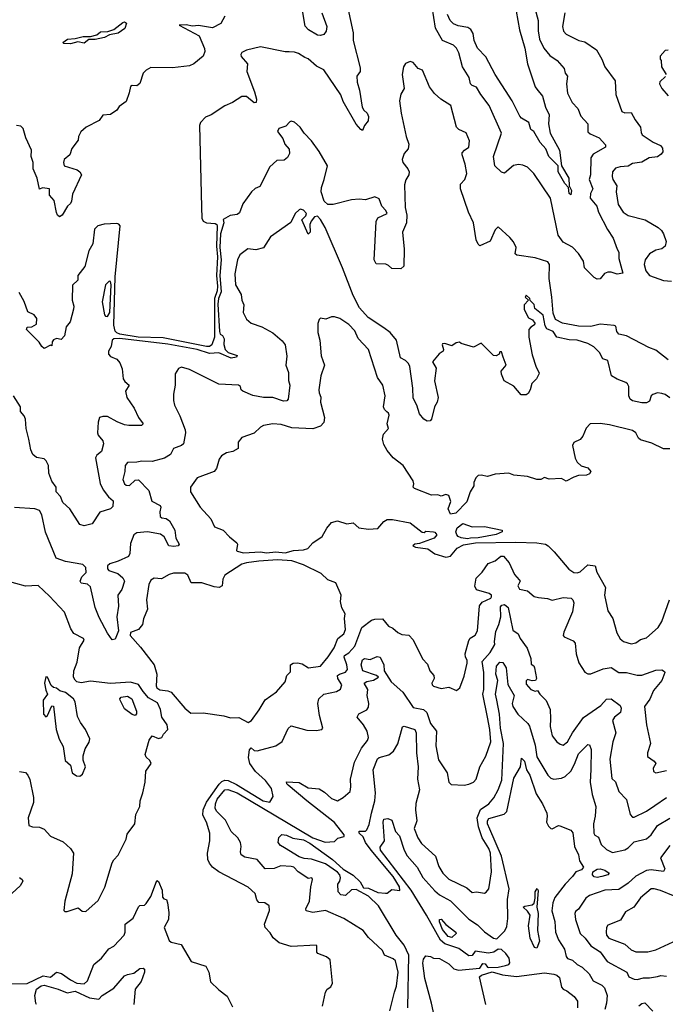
# Model space of a CAD drawing. Extents: x 1246230 to 1426786, y 660032 to 763141.
# Tile 225 of 256: x 1297787 to 1301967, y 726517 to 732890. Entities that reach past the tile are written whole.
import ezdxf

# ---------------------------------------------------------------- set-up
doc = ezdxf.new("R2010")
doc.units = 0

msp = doc.modelspace()

# ---------------------------------------------------------------- linework, layer by layer
at = {"layer": '0CON10XD'}
for points in [[(1301122.1, 732965), (1301143.5, 732885), (1301142.4, 732817.6), (1301152.3, 732765), (1301180.9, 732705), (1301218.2, 732658.2), (1301266.8, 732626.8), (1301312.2, 732575), (1301318.8, 732545), (1301333.8, 732525), (1301326.9, 732475), (1301333.6, 732413.6), (1301364, 732354), (1301400, 732315), (1301420, 732265), (1301464.4, 732215), (1301465, 732164.2), (1301480.3, 732150.3), (1301538.1, 732125), (1301579.7, 732079.7), (1301579.2, 732065), (1301499.7, 732020.3), (1301483.3, 731995), (1301482.5, 731885), (1301474.6, 731855), (1301496.8, 731795), (1301481.4, 731765), (1301480.9, 731735), (1301522.9, 731682.9), (1301535, 731644.2), (1301591.9, 731531.9), (1301629.4, 731475), (1301655.7, 731405), (1301665.6, 731385), (1301665.6, 731345), (1301690.8, 731249.2), (1301655, 731243.2), (1301616.4, 731256.4), (1301593.5, 731256.5), (1301572.8, 731247.2), (1301545, 731213.8), (1301525, 731211.2), (1301505, 731221.5), (1301444.2, 731285), (1301436.5, 731326.5), (1301405, 731377.1), (1301365, 731418.4), (1301305, 731449.8), (1301273.7, 731495), (1301223.6, 731735), (1301116.2, 731895), (1301075, 731936.4), (1301045, 731948.2), (1301015, 731952.7), (1300982.9, 731947.1), (1300925, 731896.7), (1300905, 731903), (1300862.7, 731945), (1300853.2, 732005), (1300879.3, 732079.3), (1300906.7, 732156.7), (1300825.9, 732335), (1300772.7, 732405), (1300745, 732452.9), (1300715, 732463.6), (1300704.7, 732474.7), (1300697.3, 732515), (1300653.4, 732585), (1300629.3, 732675), (1300615, 732705.6), (1300595, 732724.4), (1300525, 732756.2), (1300479.6, 732835), (1300446.5, 733045)], [(1299910, 732965), (1299946, 732806), (1299946.3, 732755), (1299991.7, 732578.3), (1299990, 732555), (1299969.5, 732525), (1299971.1, 732485), (1299987.1, 732435), (1300003.7, 732323.7), (1300014.3, 732305), (1300036.5, 732285), (1300043.9, 732263.9), (1300043.3, 732235), (1300018.8, 732205), (1300006.2, 732173.8), (1299995, 732178.8), (1299965, 732214.4), (1299881.6, 732361.6), (1299865, 732403.3), (1299755, 732564.5), (1299709.2, 732589.2), (1299655, 732637.8), (1299632, 732645), (1299591.3, 732671.3), (1299565, 732680.7), (1299531.3, 732681.3), (1299505, 732681.5), (1299345, 732714.1), (1299255, 732691.8), (1299225, 732677.6), (1299217.8, 732665), (1299221.2, 732651.2), (1299260.6, 732605), (1299257.5, 732555), (1299306.7, 732423.3), (1299318.8, 732375), (1299318, 732355), (1299305, 732351.4), (1299255, 732393.5), (1299225, 732392.1), (1299165, 732354.1), (1299115, 732333.2), (1299025.5, 732274.5), (1298990.4, 732259.6), (1298956.4, 732225), (1298951.1, 732205), (1298964, 731676), (1298966.3, 731605), (1298974.9, 731585), (1298995, 731576.1), (1299052, 731572), (1299063, 731565), (1299065.9, 731555), (1299061.5, 731425), (1299066.6, 731355), (1299060.4, 731235), (1299067.9, 731165), (1299065, 731134.6), (1299048.4, 731085), (1299048.8, 730835), (1299030.4, 730785), (1299015, 730774.3), (1298995, 730774.1), (1298715, 730830), (1298554.5, 730835.5), (1298435.1, 730854.9), (1298415, 730862.4), (1298404, 730874), (1298397.1, 730912.9), (1298404.5, 731225), (1298437, 731555), (1298427.4, 731567.4), (1298415, 731570.1), (1298334, 731566), (1298293.4, 731556.6), (1298270.5, 731535), (1298259.9, 731440.1), (1298233.5, 731395), (1298208.1, 731291.9), (1298162.5, 731235), (1298162.5, 731205), (1298127.4, 731172.6), (1298127.1, 731075), (1298136.9, 731035), (1298134.4, 731015.6), (1298114.2, 730935), (1298088, 730902), (1298075.9, 730844.1), (1298055, 730820), (1298025, 730826.2), (1298005, 730818.8), (1297996.7, 730805), (1297995, 730780), (1297985, 730782.5), (1297945, 730762.5), (1297930, 730775), (1297913, 730803), (1297830, 730885), (1297835, 730900), (1297865, 730902.5), (1297895, 730920), (1297897.5, 730955), (1297879.3, 730979.3), (1297839.3, 730999.3), (1297816.5, 731066.5), (1297782.5, 731125)], [(1299743.5, 732935), (1299774.6, 732845), (1299771.2, 732815), (1299755, 732794.3), (1299735, 732786.9), (1299715, 732790), (1299656.2, 732825), (1299635, 732847.5), (1299612.9, 732975)], [(1299115, 732913.5), (1299089, 732865), (1299035, 732838.4), (1298945, 732852.4), (1298905, 732847.6), (1298865, 732857.5), (1298820, 732855), (1298948.8, 732785), (1298982.7, 732702.7), (1298985.8, 732685), (1298975.4, 732654.6), (1298913.3, 732605), (1298885, 732592), (1298775, 732578), (1298635, 732580), (1298605, 732563.1), (1298585, 732543.1), (1298565, 732476.7), (1298545, 732462.5), (1298515, 732463.8), (1298505, 732456.7), (1298496.2, 732416.2), (1298475, 732360), (1298430.7, 732329.3), (1298416.4, 732303.6), (1298375, 732277.5), (1298325, 732272.5), (1298301.7, 732238.3), (1298217.5, 732195), (1298182.5, 732165), (1298167.5, 732135), (1298165, 732110), (1298123.9, 732056.1), (1298111.2, 732015), (1298075, 731986), (1298070.4, 731965), (1298075, 731944.3), (1298157.9, 731917.9), (1298176.7, 731905), (1298186.7, 731885), (1298128.3, 731761.7), (1298122.5, 731715), (1298115, 731700), (1298097, 731683), (1298062.5, 731625), (1298045, 731613.8), (1298031.2, 731625), (1298025, 731642.5), (1298009.5, 731719.5), (1297980, 731755), (1297980, 731795), (1297935, 731802.5), (1297914.2, 731794.2), (1297898.8, 731865), (1297874, 731925), (1297874.3, 731965), (1297860.8, 732005), (1297862, 732045), (1297825.9, 732125.9), (1297810, 732185), (1297795, 732202), (1297765, 732206.2)], [(1301001.5, 732945), (1301022.1, 732825), (1301056.2, 732705), (1301075.3, 732605), (1301124.5, 732455), (1301135, 732440.6), (1301171.1, 732395), (1301191.5, 732325), (1301213.8, 732275), (1301209.4, 732215), (1301221.7, 732155), (1301281.9, 732045), (1301295.4, 731945), (1301341.3, 731865), (1301343.9, 731813.9), (1301358.3, 731785), (1301355, 731757.5), (1301344.2, 731765), (1301338.8, 731805), (1301315, 731828.8), (1301271.9, 731905), (1301272, 731945), (1301212.5, 732005), (1301192.5, 732055), (1301156.2, 732095), (1301116, 732166), (1301095, 732180), (1301082.5, 732225), (1301035, 732253.8), (1301025, 732266.2), (1300975.5, 732365.5), (1300864.7, 732534.7), (1300805, 732650), (1300750, 732705), (1300729.5, 732755), (1300721.5, 732801.5), (1300706.9, 732826.9), (1300688.9, 732838.9), (1300625, 732850), (1300595, 732862.9), (1300573.7, 732885), (1300556.3, 732923.7)], [(1301315.4, 732935), (1301301.3, 732845), (1301307.3, 732815), (1301325, 732795.6), (1301406, 732756), (1301446, 732746), (1301520.6, 732695), (1301555.6, 732635), (1301574.2, 732585), (1301642.2, 732495), (1301646.9, 732405), (1301685.8, 732295.8), (1301705, 732287.1), (1301745, 732290), (1301771.5, 732241.5), (1301806.9, 732195), (1301809.2, 732159.2), (1301815.7, 732145.7), (1301887.1, 732097.1), (1301935.8, 732075.8), (1301947.6, 732057.6), (1301950, 732035), (1301940.3, 732019.7), (1301916.9, 732003.1), (1301861.4, 731995), (1301815, 731968.4), (1301755, 731960), (1301725, 731942.2), (1301675, 731938.6), (1301645, 731928.6), (1301624.6, 731905.4), (1301622.7, 731875), (1301627.5, 731855), (1301653.6, 731815), (1301647.5, 731775), (1301662.1, 731695), (1301694.3, 731644.3), (1301725, 731623.8), (1301836, 731595), (1301920, 731545), (1301942.5, 731525), (1301955, 731503.8), (1301972.9, 731455), (1301965.7, 731425), (1301945, 731407.8), (1301905, 731398.9), (1301864.6, 731375.4), (1301835.6, 731335), (1301829.5, 731305), (1301840.4, 731265), (1301865, 731234.2), (1301955, 731202.5), (1302007, 731197)], [(1298115, 732733.5), (1298073.3, 732735), (1298065, 732743.3), (1298095.7, 732764.3), (1298145, 732768), (1298198, 732782), (1298245, 732781.2), (1298285, 732792.3), (1298309.4, 732810.6), (1298356.5, 732813.5), (1298395, 732827.1), (1298455, 732871.7), (1298465.2, 732875.2), (1298477.4, 732867.4), (1298466.6, 732833.4), (1298425, 732802.1), (1298367.6, 732792.4), (1298335, 732775.5), (1298275, 732762.1), (1298235, 732762.5), (1298205, 732737.5), (1298163.4, 732746.6), (1298115, 732733.5)], [(1301985, 732693.8), (1301965, 732690), (1301932.5, 732655), (1301932.5, 732635), (1301938.8, 732625), (1301942.9, 732585), (1301971.2, 732535)], [(1301985, 730689.5), (1301905, 730751.5), (1301858.8, 730768.8), (1301715, 730843.2), (1301665, 730855.6), (1301651.9, 730871.9), (1301645.5, 730905.5), (1301635, 730911.3), (1301545, 730918.8), (1301485, 730904.2), (1301405, 730906), (1301300, 730925), (1301255, 730950), (1301239.8, 730989.8), (1301232, 731095), (1301214.1, 731215), (1301215.7, 731305), (1301205, 731322.1), (1301125, 731348.4), (1301004.6, 731365), (1300994, 731375), (1301000, 731415), (1300982.6, 731452.6), (1300960.9, 731480.9), (1300885, 731550), (1300865, 731530.8), (1300832.5, 731457.5), (1300765, 731426.2), (1300755, 731436.2), (1300742.3, 731465), (1300724.7, 731575), (1300691.8, 731645), (1300639.6, 731795), (1300640, 731825), (1300669.2, 731855), (1300681.6, 731895), (1300671.6, 731955), (1300651.1, 732015), (1300651.9, 732028.1), (1300666.7, 732045), (1300695.4, 732064.6), (1300698.1, 732105), (1300677.6, 732157.6), (1300629.3, 732179.3), (1300614.8, 732194.8), (1300577.8, 732335), (1300514.2, 732375), (1300472.2, 732412.2), (1300440.6, 732455), (1300395, 732562.5), (1300367.5, 732575), (1300333.9, 732613.9), (1300315, 732618.8), (1300284.3, 732605.7), (1300271.2, 732585), (1300262.5, 732535), (1300276, 732445), (1300255, 732407.5), (1300245.8, 732365), (1300256.9, 732285), (1300289.4, 732135), (1300306.4, 732085), (1300301.1, 732055), (1300275, 732024.2), (1300262.3, 731985), (1300266.7, 731965), (1300299.2, 731925), (1300307.5, 731905), (1300305.7, 731885), (1300286.1, 731853.9), (1300278.6, 731821.4), (1300282, 731675), (1300292.5, 731625), (1300290, 731575), (1300266, 731515), (1300275.8, 731404.2), (1300273.8, 731295), (1300255, 731276.7), (1300195, 731280), (1300175, 731300), (1300156.7, 731306.7), (1300095, 731310), (1300082.5, 731335), (1300093.9, 731583.9), (1300105, 731607.1), (1300166, 731635), (1300156.7, 731655), (1300132.1, 731682.1), (1300115, 731731.4), (1300085, 731742.5), (1300025, 731724.2), (1299985, 731728.8), (1299935, 731723.8), (1299816.1, 731693.9), (1299782.5, 731695), (1299758.8, 731715), (1299738.8, 731775), (1299740, 731805), (1299758.8, 731855), (1299780, 731945), (1299725, 732036.7), (1299676.2, 732105), (1299627.5, 732155), (1299601.9, 732195), (1299565, 732227.4), (1299545, 732232.7), (1299535, 732229.3), (1299509.5, 732200.5), (1299464.1, 732185), (1299456.2, 732166.2), (1299490.5, 732120.5), (1299502.5, 732085), (1299531.7, 732051.7), (1299533.8, 732025), (1299520.8, 731999.2), (1299498.8, 731981.2), (1299452.3, 731977.7), (1299405, 731936.7), (1299340.5, 731809.5), (1299311.7, 731798.3), (1299287.5, 731775), (1299231.7, 731698.3), (1299209.3, 731640.7), (1299195, 731630), (1299148.3, 731621.7), (1299105, 731597.5), (1299109.2, 731575), (1299086.3, 731505), (1299083.2, 731415), (1299090.7, 731335), (1299082.9, 731235), (1299091.3, 731128.7), (1299073.6, 731085), (1299069.4, 731049.4), (1299080.9, 730870.9), (1299085, 730854.5), (1299098.6, 730845), (1299110, 730825), (1299107.7, 730787.7), (1299116.2, 730755), (1299137, 730737), (1299195, 730716.7), (1299190, 730705), (1299155, 730700), (1299075, 730734.2), (1299015, 730730.6), (1298935, 730754.9), (1298745, 730790.9), (1298434.3, 730825.7), (1298395.3, 730824.7), (1298384.3, 730815), (1298378.6, 730775), (1298362.5, 730745), (1298362.5, 730725), (1298375, 730710.6), (1298415, 730692.9), (1298435, 730668.8), (1298449.8, 730629.8), (1298456.8, 730565), (1298467.7, 730547.7), (1298495.8, 730525), (1298471.8, 730485), (1298479.4, 730445), (1298528.6, 730375), (1298556.2, 730316.2), (1298586.7, 730275), (1298576, 730264), (1298493.4, 730263.4), (1298465, 730266.9), (1298417, 730287), (1298355, 730320.8), (1298325, 730322.5), (1298303.5, 730315), (1298294.1, 730285), (1298291.4, 730215), (1298295, 730200), (1298324.2, 730164.2), (1298330, 730145), (1298316.7, 730095), (1298285, 730071.5), (1298276.4, 730053.6), (1298307.2, 729887.2), (1298327.2, 729847.2), (1298361.2, 729801.2), (1298392.5, 729775), (1298390.5, 729739.5), (1298375.4, 729724.6), (1298305, 729702.5), (1298255, 729626.7), (1298205, 729613.3), (1298175, 729623.8), (1298111.4, 729725), (1298065.7, 729765), (1298050.8, 729805), (1298023.3, 729835), (1298022.5, 729865), (1297994.2, 729904.2), (1297975.8, 729955.8), (1297972.5, 730005), (1297958.6, 730035), (1297945, 730047.1), (1297895, 730055.8), (1297870.9, 730075), (1297857.7, 730105), (1297846.2, 730175)], [(1301967.7, 732522.3), (1301931.7, 732488.3), (1301928.8, 732475), (1301944.3, 732445), (1301985, 732397.1)], [(1301995, 730442.9), (1301965.6, 730465), (1301945, 730471.6), (1301915, 730474.2), (1301885.7, 730465), (1301875.7, 730455), (1301865, 730422), (1301845, 730410.6), (1301815, 730409.5), (1301755, 730422.5), (1301739.4, 730435), (1301730.9, 730455), (1301729.5, 730515), (1301722.2, 730532.2), (1301712, 730542), (1301654.2, 730564.2), (1301618.8, 730585), (1301595, 730683.8), (1301562.5, 730695), (1301540, 730735), (1301503, 730773), (1301463.9, 730793.9), (1301395, 730815.7), (1301345, 730818.6), (1301264.5, 730834.5), (1301241.3, 730871.3), (1301200.2, 730890.2), (1301189.3, 730909.3), (1301175, 730977.5), (1301121.7, 731021.7), (1301117, 731047), (1301091.7, 731071.7), (1301090, 731085), (1301065, 731106.7), (1301060, 731095), (1301080, 731075), (1301052.5, 731045), (1301053.3, 731015), (1301080.7, 730960.7), (1301106.4, 730946.4), (1301122.5, 730925), (1301120, 730915), (1301095, 730900), (1301083.3, 730885), (1301084, 730835), (1301105, 730720), (1301131.2, 730641.2), (1301150, 730605), (1301146.7, 730595), (1301133.3, 730565), (1301102.5, 730535), (1301092.5, 730495), (1301079.3, 730470.7), (1301065, 730462.5), (1301033, 730463), (1300985, 730517.5), (1300922.3, 730552.3), (1300905.8, 730595), (1300904.3, 730615), (1300936.2, 730655), (1300916.2, 730706.2), (1300905, 730740), (1300895, 730740), (1300890, 730725), (1300872.5, 730715), (1300855, 730716), (1300775, 730796), (1300725, 730771.2), (1300645, 730793.8), (1300635, 730802.5), (1300612.3, 730797.7), (1300585, 730780), (1300540, 730795), (1300525, 730792.5), (1300521.2, 730785), (1300530, 730755), (1300527.5, 730745), (1300502.3, 730727.7), (1300458.8, 730675), (1300482, 730635), (1300472.8, 730552.8), (1300496.3, 730443.7), (1300490, 730415), (1300472.9, 730385), (1300453.8, 730305), (1300445, 730293.3), (1300425, 730291.2), (1300404, 730305), (1300375, 730338.8), (1300358.1, 730395), (1300335, 730440), (1300331.6, 730505), (1300311.9, 730645), (1300304.5, 730664.5), (1300283.8, 730683.8), (1300251.1, 730701.1), (1300225.2, 730815.2), (1300186.2, 730865), (1300144.9, 730894.9), (1300043, 730963), (1299987, 731025), (1299946.2, 731105), (1299877, 731285), (1299765, 731545.4), (1299735, 731597.7), (1299715, 731619.4), (1299695.7, 731614.3), (1299673, 731587), (1299665.7, 731565), (1299666.2, 731515), (1299655, 731502.5), (1299612.5, 731595), (1299639.3, 731620.7), (1299643.1, 731635), (1299625, 731657.8), (1299605, 731664), (1299595, 731660), (1299570, 731635), (1299541.9, 731578.1), (1299410, 731485), (1299365, 731413.1), (1299315, 731400.5), (1299263.6, 731406.4), (1299212.3, 731367.7), (1299196, 731335), (1299178.6, 731245), (1299183.1, 731175), (1299221.3, 731111.3), (1299224.4, 731075), (1299238.1, 731045), (1299232.5, 730995), (1299255, 730952), (1299285, 730925.7), (1299355, 730902.2), (1299425, 730862.9), (1299485, 730812.5), (1299504.7, 730785), (1299517.1, 730712.9), (1299509.4, 730655), (1299527, 730607), (1299527, 730555), (1299535.7, 730525), (1299525.8, 730434.2), (1299516.9, 730423.1), (1299495, 730421.4), (1299425, 730444.6), (1299365, 730445.3), (1299295, 730458.5), (1299232, 730485), (1299221.2, 730495), (1299216.7, 730515), (1299202.5, 730525), (1299075, 730530.4), (1299023.1, 730556.9), (1298885, 730626.9), (1298835, 730640), (1298815, 730632.5), (1298792.3, 730597.7), (1298793.8, 730525), (1298783, 730467), (1298783.1, 730425), (1298788, 730395), (1298824.2, 730325), (1298858.1, 730235), (1298860, 730215), (1298846.7, 730145), (1298835, 730134.3), (1298782.9, 730115), (1298762, 730075), (1298725, 730053.1), (1298645, 730030.5), (1298576.8, 730033.2), (1298545.9, 730025.9), (1298485, 730024.2), (1298468.6, 730005), (1298468.1, 729965), (1298453.9, 729915), (1298464.4, 729885), (1298475, 729877.1), (1298497.5, 729875), (1298535, 729908.8), (1298555, 729912), (1298622, 729842), (1298643, 729773), (1298695.7, 729745), (1298700.6, 729735), (1298694.4, 729705), (1298696.7, 729675), (1298707.5, 729665), (1298735, 729661.2), (1298756.2, 729646.2), (1298791.4, 729585), (1298798, 729535), (1298818.8, 729495), (1298813.3, 729485), (1298785, 729479.5), (1298752.5, 729485), (1298722.7, 729542.7), (1298699.1, 729559.1), (1298614.9, 729574.9), (1298545, 729568.9), (1298525.2, 729555), (1298505, 729499.1), (1298498.9, 729435), (1298491, 729415), (1298425, 729385.2), (1298371.1, 729368.9), (1298355.7, 729355), (1298355.7, 729335), (1298364.6, 729324.6), (1298422.5, 729305), (1298455, 729277.8), (1298465.2, 729255), (1298448.4, 729201.6), (1298421.4, 729165), (1298427, 729095), (1298414.7, 729025), (1298425.3, 728934.7), (1298405, 728880), (1298385, 728876.2), (1298355, 728919.5), (1298300.8, 729020.8), (1298275.7, 729085.7)], [(1298355, 730968), (1298370.6, 730995), (1298378.7, 731175), (1298375, 731195.6), (1298365, 731198), (1298341.4, 731175), (1298321.1, 731065), (1298335, 730980), (1298341.2, 730971.2), (1298355, 730968)], [(1301996.8, 730113.2), (1301955, 730113.1), (1301878.7, 730148.7), (1301805, 730170.8), (1301792.5, 730182.5), (1301775, 730216.7), (1301755, 730231.8), (1301605, 730268.6), (1301545, 730277.5), (1301480, 730275), (1301453.9, 730246.1), (1301433.3, 730195), (1301415, 730173.3), (1301375, 730153.3), (1301366, 730134), (1301383.1, 730053.1), (1301395, 730026.2), (1301422, 730002), (1301465, 729990), (1301483.3, 729965), (1301475, 729950), (1301457.3, 729942.7), (1301405, 729940), (1301375, 729930), (1301325, 729902.5), (1301295, 729920), (1301215, 729916.2), (1301185, 729926.7), (1301160, 729915), (1301135, 729914), (1301075, 729934), (1300985, 729941.2), (1300954.1, 729954.1), (1300865, 729948), (1300815, 729933.8), (1300775, 729941.2), (1300755, 729938.8), (1300740, 729925), (1300727.5, 729895), (1300726.4, 729873.6), (1300703.8, 729835), (1300680.7, 729769.3), (1300610, 729695), (1300575, 729690), (1300561.2, 729725), (1300577.8, 729772.2), (1300565, 729811.2), (1300545, 729816), (1300515, 729806.2), (1300493.8, 729813.8), (1300452.3, 729812.3), (1300343.3, 729855), (1300333.3, 729865), (1300338.8, 729885), (1300334, 729905), (1300268.6, 730005), (1300203.8, 730055), (1300165, 730101.2), (1300145, 730140), (1300135.7, 730175), (1300142.1, 730207.9), (1300174, 730245), (1300166.6, 730275), (1300178.6, 730331.4), (1300175, 730344), (1300162.9, 730352.9), (1300147.8, 730367.8), (1300142.2, 730385), (1300152.5, 730455), (1300138.6, 730525), (1300103.5, 730575), (1300044.2, 730755), (1299977.5, 730827.5), (1299956.2, 730876.2), (1299917.7, 730917.7), (1299860, 730955), (1299825, 730966.7), (1299805, 730966.7), (1299767.7, 730952.3), (1299735, 730957.5), (1299725, 730950), (1299716.4, 730923.6), (1299717.5, 730865), (1299730.8, 730815), (1299739.2, 730715), (1299760.6, 730655), (1299737.1, 730585), (1299723.4, 730493.4), (1299724.4, 730475), (1299736.8, 730446.8), (1299733.3, 730415), (1299760.5, 730315), (1299756.7, 730283.3), (1299735, 730259.4), (1299685, 730241.2), (1299549.3, 730249.3), (1299480.3, 730270.3), (1299425, 730274.3), (1299365, 730262.5), (1299345, 730252), (1299305, 730213.8), (1299224.2, 730185.8), (1299200, 730155), (1299201.2, 730115), (1299166.2, 730095), (1299125, 730085.9), (1299092.2, 730067.8), (1299077.1, 730045), (1299061.4, 729985), (1299045.8, 729965), (1298935.5, 729924.5), (1298892.5, 729865), (1298892.5, 729835), (1298956, 729735), (1299025, 729659.2), (1299047.7, 729607.7), (1299104.3, 729585), (1299145, 729542), (1299192.5, 729505), (1299196.2, 729495), (1299190, 729455), (1299195, 729450), (1299235, 729439.1), (1299345, 729444.8), (1299385, 729438.7), (1299445, 729445.5), (1299505, 729438.4), (1299560, 729455), (1299625, 729459.8), (1299652.5, 729467.5), (1299685, 729504.4), (1299745, 729546), (1299775, 729600), (1299804.5, 729635.5), (1299845, 729647.5), (1299905, 729626.7), (1299945, 729634.2), (1299981.9, 729601.9), (1300045, 729592), (1300105, 729597.1), (1300145, 729642.5), (1300165, 729654.2), (1300200, 729655), (1300315, 729632.5), (1300393, 729573), (1300405, 729570), (1300415, 729580), (1300465, 729576.2), (1300475, 729572.5), (1300487.5, 729555), (1300470, 729535), (1300375, 729500), (1300345, 729495.7), (1300332.5, 729485), (1300350, 729475), (1300430, 729465), (1300475, 729433.3), (1300545, 729411.2), (1300575, 729418.8), (1300619.9, 729470.1), (1300659, 729491), (1300736.6, 729503.4), (1300998.8, 729508.8), (1301134.8, 729504.8), (1301191.2, 729495), (1301208.8, 729485), (1301248, 729445), (1301342.7, 729332.7), (1301375, 729312), (1301395, 729309.6), (1301415, 729316.2), (1301465, 729362), (1301512.5, 729355), (1301524, 729315), (1301580, 729215), (1301572, 729165), (1301593.6, 729063.6), (1301625.8, 729014.2), (1301651.7, 728921.7), (1301675, 728882.5), (1301696.1, 728866.1), (1301745, 728851.2), (1301775, 728857.5), (1301805, 728878), (1301845, 728888.8), (1301921.2, 728955), (1301944.4, 728995.6), (1301994.2, 729135)], [(1297846.2, 730175), (1297828.9, 730245), (1297823.8, 730305), (1297815.4, 730325.4), (1297791.4, 730355), (1297791.1, 730385), (1297746.4, 730455)], [(1298275.7, 729085.7), (1298245, 729219.4), (1298225, 729237.3), (1298183.8, 729243.8), (1298177.1, 729255), (1298189.1, 729285), (1298217.4, 729312.6), (1298214.6, 729345), (1298195, 729363.1), (1298082.6, 729382.6), (1298023.5, 729405), (1297953.4, 729573.4), (1297929.5, 729685), (1297915, 729712.7), (1297885, 729724.8), (1297753.2, 729733.2)], [(1300685, 729530.6), (1300645.8, 729535.8), (1300625, 729544), (1300616.2, 729555), (1300611.2, 729575), (1300619.3, 729600.7), (1300655, 729630), (1300715, 729608.6), (1300795, 729610), (1300910, 729585), (1300910, 729575), (1300871.2, 729558.8), (1300755, 729537.5), (1300705, 729534.4), (1300685, 729530.6)], [(1299265, 728341.4), (1299286.4, 728355), (1299337.2, 728422.8), (1299375, 728488), (1299449.3, 728540.7), (1299506, 728605), (1299516.2, 728645), (1299540.5, 728669.5), (1299540, 728715), (1299556.7, 728725), (1299585, 728728.1), (1299615, 728721.2), (1299655.5, 728695.5), (1299733.9, 728706.1), (1299784, 728766), (1299822.7, 728825), (1299846.2, 728885), (1299885.2, 728915), (1299895, 728943.3), (1299890, 729015), (1299894.2, 729045), (1299872.7, 729082.7), (1299864.6, 729125), (1299867.5, 729165), (1299834.1, 729244.1), (1299782.2, 729265), (1299737.5, 729305), (1299625, 729361.2), (1299548.5, 729388.5), (1299455, 729394.7), (1299333.9, 729386.1), (1299254.7, 729375.3), (1299223.8, 729365), (1299115.5, 729294.5), (1299100.9, 729269.1), (1299097.3, 729225), (1299077.5, 729215), (1299045, 729218.2), (1298965, 729244.2), (1298897.5, 729245), (1298874.5, 729294.5), (1298855, 729307.8), (1298782.8, 729307.2), (1298755, 729300), (1298705, 729270), (1298656.4, 729276.4), (1298635, 729263.3), (1298622.5, 729235), (1298607.1, 729135), (1298613.8, 729075), (1298587.6, 729012.4), (1298580.6, 728975), (1298556.6, 728943.4), (1298505, 728923.8), (1298501.5, 728905), (1298569.5, 728829.5), (1298658, 728715), (1298674.2, 728655), (1298669.2, 728579.2), (1298675.5, 728565.5), (1298693.6, 728553.6), (1298745, 728546.6), (1298767.6, 728537.6), (1298854.8, 728434.8), (1298895, 728402), (1298975, 728403.8), (1299107.5, 728385), (1299152.2, 728372.2), (1299205, 728373.3), (1299265, 728341.4)], [(1300635.4, 728564.6), (1300665, 728642), (1300684.6, 728725), (1300684.6, 728744.6), (1300673.3, 728765), (1300671.5, 728785), (1300695, 728872), (1300703.6, 728886.4), (1300735, 728906.7), (1300749.6, 728935), (1300764.6, 729095.4), (1300780, 729120), (1300837.5, 729145), (1300842, 729155), (1300841.2, 729165), (1300827, 729177), (1300745, 729200), (1300734.1, 729224.1), (1300742, 729275), (1300781.2, 729315), (1300819.4, 729370.6), (1300865, 729387.5), (1300902, 729418), (1300918.7, 729418.7), (1300955.6, 729375), (1300989.3, 729299.3), (1301021.4, 729265), (1301025.8, 729255), (1301012, 729225), (1301023.3, 729205), (1301075, 729194.2), (1301117.7, 729157.7), (1301145, 729150.4), (1301203.7, 729143.7), (1301235, 729133.8), (1301305, 729149.5), (1301356.5, 729145), (1301368.7, 729135), (1301373.8, 729115), (1301365, 729056.7), (1301309.2, 728925), (1301305.8, 728905), (1301312, 728895), (1301370.1, 728870.1), (1301383.2, 728855), (1301390, 728785), (1301406.6, 728726.6), (1301445.9, 728665.9), (1301465, 728656.2), (1301485, 728656.2), (1301565, 728687.5), (1301615, 728698), (1301665, 728664), (1301715.8, 728665.8), (1301785, 728646.9), (1301815, 728648), (1301905, 728679.6), (1301945, 728681.1), (1301961.3, 728671.3), (1301964.3, 728665), (1301945, 728613.8), (1301891.1, 728548.9), (1301867.1, 728492.9), (1301832, 728445), (1301844.5, 728325), (1301870.6, 728205), (1301851.5, 728145), (1301851.5, 728121.5), (1301895, 728090.8), (1301906, 728075), (1301888.8, 728045), (1301890, 728025), (1301905, 728016.2), (1301975, 728030)], [(1298095, 727117.5), (1298165, 727142.5), (1298190.5, 727120.5), (1298215, 727118.8), (1298295, 727188), (1298337.9, 727275), (1298385, 727432.5), (1298395, 727452.5), (1298425, 727482.5), (1298475.8, 727585), (1298482.6, 727617.4), (1298532, 727685), (1298539.2, 727745), (1298563.4, 727796.6), (1298567.5, 727835), (1298584.6, 727885), (1298598.4, 727955), (1298603.2, 728026.8), (1298638, 728075), (1298629.1, 728095), (1298605.8, 728115.8), (1298599.3, 728135), (1298623.8, 728226.2), (1298645, 728253.8), (1298685, 728236.7), (1298706.7, 728243.3), (1298716.7, 728265), (1298745.6, 728295), (1298740.7, 728325), (1298706.3, 728376.3), (1298697.5, 728425), (1298678, 728468), (1298620, 728500), (1298585, 728541), (1298555, 728586.8), (1298505, 728602.7), (1298374.4, 728594.4), (1298245, 728608), (1298185, 728597.3), (1298156, 728605), (1298146, 728615), (1298134.4, 728635), (1298136.9, 728675), (1298159.2, 728730.8), (1298174.6, 728825.4), (1298203.3, 728875), (1298200, 728885), (1298137.9, 728917.9), (1298118, 728948), (1298076, 729055), (1297979.7, 729159.7), (1297907, 729227), (1297825, 729224), (1297635, 729275.2)], [(1300182.5, 726475), (1300213.2, 726596.8), (1300225.4, 726634.6), (1300236.4, 726725), (1300218.7, 726798.7), (1300205, 726812.2), (1300148.8, 726835), (1300136.2, 726865), (1300045, 726948.6), (1300010, 726995), (1299885, 727072.5), (1299765.6, 727124.4), (1299685, 727110.4), (1299641.9, 727121.9), (1299639.2, 727135), (1299662.9, 727185), (1299672.3, 727277.7), (1299683.3, 727325), (1299677.5, 727335), (1299655, 727332.5), (1299645, 727338), (1299589.4, 727375), (1299560.6, 727405), (1299545, 727409), (1299477.5, 727412.5), (1299435, 727395.5), (1299375, 727393.3), (1299325, 727455.4), (1299245, 727470.4), (1299220, 727485), (1299215.5, 727505), (1299219.6, 727539.6), (1299216.4, 727565), (1299198.9, 727595), (1299155.7, 727635), (1299118.4, 727708.4), (1299062.7, 727765), (1299051.9, 727785), (1299053.3, 727815), (1299064.8, 727845), (1299115, 727906.2), (1299135, 727908.2), (1299194.6, 727885), (1299685, 727595.6), (1299765, 727565.7), (1299825, 727571.2), (1299847.3, 727592.7), (1299887.5, 727602.5), (1299888.1, 727615), (1299825, 727693.2), (1299645.4, 727835), (1299524.5, 727935), (1299515.8, 727945), (1299515, 727958), (1299595, 727951.9), (1299655, 727918.6), (1299725, 727911.9), (1299760.3, 727890.3), (1299805, 727848.8), (1299844.1, 727834.1), (1299881.2, 727855), (1299925.7, 727895), (1299930.6, 727925), (1299927.3, 727975), (1299954.7, 728085), (1300000, 728175), (1300037.5, 728225), (1300045.5, 728245), (1300036.7, 728285), (1300013.1, 728325), (1299971.9, 728375), (1299982.2, 728397.8), (1300035, 728422.5), (1300045, 728440), (1300046.9, 728465), (1300035.3, 728515), (1300040.4, 728555), (1300016.9, 728595), (1300035, 728607.2), (1300076.7, 728615), (1300110, 728635), (1300097.5, 728645), (1300007.5, 728675), (1299996.7, 728715), (1300005, 728747.5), (1300020, 728755), (1300055, 728750), (1300101.3, 728768.7), (1300120, 728765), (1300143.1, 728715), (1300146.7, 728675), (1300191.2, 728605), (1300267.1, 728537.1), (1300335, 728438.6), (1300400.8, 728425), (1300421.8, 728405), (1300445.5, 728335), (1300485.7, 728285), (1300480.6, 728190.6), (1300498.7, 728098.7), (1300553.8, 728015), (1300564.3, 727955), (1300579.7, 727939.7), (1300665, 727935.6), (1300695, 727941.1), (1300725, 727954.3), (1300741.9, 727975), (1300765, 728053.3), (1300805, 728124), (1300837.7, 728215), (1300830.9, 728295), (1300815.4, 728374.6), (1300785.2, 728525), (1300792.6, 728555), (1300792, 728665), (1300781.4, 728735), (1300831.9, 728795), (1300863.3, 728845), (1300860, 728865), (1300869.1, 728930.9), (1300889.3, 728975), (1300901.2, 729025), (1300899.7, 729090.3), (1300908.6, 729101.4), (1300925, 729104.3), (1300949.2, 729085), (1300978.9, 728938.9), (1301013.8, 728915), (1301027.5, 728885), (1301071.8, 728821.8), (1301096.9, 728755), (1301098.3, 728718.3), (1301115, 728707.5), (1301120, 728695), (1301132.5, 728625), (1301127, 728613), (1301105, 728610), (1301075, 728620), (1301065, 728610), (1301065, 728590), (1301095, 728553.8), (1301125, 728543.3), (1301138.3, 728548.3), (1301154.1, 728524.1), (1301194.5, 728484.5), (1301221.5, 728425), (1301222.5, 728365), (1301220, 728315), (1301234.2, 728254.2), (1301265, 728215.6), (1301285, 728200.6), (1301305, 728195.5), (1301333.6, 728215), (1301365, 728274.3), (1301436.1, 728373.9), (1301548.8, 728451.2), (1301585, 728491.2), (1301615, 728493.6), (1301675, 728450.5), (1301681.8, 728435), (1301675.4, 728405), (1301638.2, 728375), (1301625.4, 728355), (1301645.4, 728275), (1301625.8, 728215), (1301606.9, 728103.1), (1301619.3, 727979.3), (1301645, 727956.2), (1301666.7, 727895), (1301715, 727842), (1301740, 727745), (1301755, 727728), (1301765, 727727.5), (1301843.8, 727766.2), (1301898.8, 727805), (1301973.4, 727855)], [(1299746.7, 726505), (1299767.5, 726595), (1299777.5, 726615), (1299800, 726630), (1299812.5, 726655), (1299795.7, 726805.7), (1299772.5, 726825), (1299717, 726847), (1299710, 726855), (1299710, 726895), (1299705, 726900), (1299545, 726891.2), (1299467.5, 726915), (1299427.5, 726947.5), (1299408.9, 726978.9), (1299376.9, 727015), (1299371.1, 727035), (1299403.3, 727125), (1299402.5, 727155), (1299374.1, 727174.1), (1299335, 727177.1), (1299322.3, 727192.3), (1299310.5, 727235), (1299265, 727274.4), (1299075, 727374.4), (1299035.4, 727405.4), (1299015, 727430), (1299004.4, 727455), (1299002.5, 727495), (1299017.9, 727575), (1299017.1, 727625), (1298995, 727695.6), (1298971.8, 727741.8), (1298973.8, 727775), (1298995.9, 727825), (1299077, 727943), (1299095, 727960.3), (1299115, 727968.4), (1299135.9, 727965.9), (1299189.2, 727939.2), (1299363.8, 727835), (1299406.7, 727825), (1299427.3, 727862.7), (1299417.1, 727915), (1299378.8, 727965), (1299313.9, 728023.9), (1299277.4, 728075), (1299269, 728115), (1299275, 728164), (1299285, 728178), (1299305, 728160.5), (1299325, 728157.1), (1299445, 728189.2), (1299485, 728218.1), (1299525, 728302), (1299545, 728318.6), (1299645, 728292.2), (1299705, 728290), (1299743.6, 728296.4), (1299748.8, 728305), (1299726.9, 728386.9), (1299716.4, 728465), (1299723.6, 728495), (1299755, 728523.8), (1299837.8, 728542.2), (1299863.5, 728556.5), (1299871.9, 728585), (1299846.7, 728625), (1299844.5, 728645), (1299857.1, 728655), (1299895, 728666), (1299909.2, 728685), (1299905.3, 728715.3), (1299886.5, 728765), (1299890.2, 728775), (1299918.4, 728791.6), (1299956.2, 728835), (1300001.2, 728955), (1300065, 729002.6), (1300085, 729010.3), (1300135, 729013.2), (1300175, 728964.5), (1300202.2, 728952.2), (1300235, 728923.8), (1300260.5, 728910.5), (1300305, 728905.8), (1300335, 728876.9), (1300395, 728752.5), (1300427.7, 728717.7), (1300442.2, 728675), (1300467.5, 728645), (1300470, 728625), (1300456, 728595), (1300456.2, 728585), (1300465, 728576.2), (1300515, 728561.9), (1300565, 728570), (1300615, 728548), (1300635.4, 728564.6)], [(1300299.2, 726495), (1300306.1, 726836.1), (1300275, 726900.8), (1300223.6, 726963.6), (1300110.4, 727155), (1300045, 727216.2), (1299965, 727260.4), (1299935, 727258.5), (1299895, 727221.5), (1299865.8, 727225), (1299848.1, 727245), (1299846.7, 727295), (1299860, 727315), (1299864.4, 727335), (1299858.9, 727355), (1299845, 727371.9), (1299767.1, 727427.1), (1299675, 727457.6), (1299628.2, 727461.8), (1299595, 727472), (1299500.4, 727530.4), (1299475, 727546.1), (1299460.3, 727565), (1299463.4, 727596.6), (1299482.8, 727617.2), (1299515, 727612.1), (1299555, 727593.3), (1299625, 727581.1), (1299665, 727560.9), (1299810.8, 727455), (1299881.9, 727391.9), (1299945, 727352.6), (1299990.3, 727310.3), (1300012.1, 727272.1), (1300045, 727269.6), (1300105, 727241.4), (1300155, 727236), (1300165, 727236.7), (1300195, 727260), (1300246.9, 727253.1), (1300245, 727276.9), (1300205, 727345.2), (1300061.6, 727515), (1300026.1, 727565), (1300010.3, 727600.3), (1299983.8, 727625), (1299985, 727636.9), (1300025, 727637.1), (1300035, 727646), (1300050, 727680), (1300064.7, 727755), (1300085.3, 727835), (1300090.3, 727885), (1300075.4, 728035), (1300103.8, 728105), (1300115, 728115.4), (1300177.6, 728132.4), (1300207.8, 728155), (1300235, 728203.8), (1300265, 728313.6), (1300275, 728317.3), (1300345, 728296.5), (1300353.3, 728275), (1300355.3, 728145), (1300366.7, 728055), (1300362.5, 727975), (1300374.6, 727905), (1300352.1, 727817.9), (1300349.5, 727775), (1300357.2, 727705), (1300340.7, 727655), (1300363.8, 727595), (1300387.1, 727557.1), (1300478.5, 727475), (1300499.5, 727409.5), (1300526.9, 727365), (1300565, 727326.2), (1300681.5, 727271.5), (1300715, 727240.8), (1300745, 727244.2), (1300795, 727235.6), (1300807.7, 727242.3), (1300824.5, 727265.5), (1300842.1, 727375), (1300834.1, 727495), (1300823.5, 727525), (1300780.3, 727595), (1300756.1, 727665), (1300748.1, 727725), (1300770.9, 727779.1), (1300824.8, 727815.2), (1300856.1, 727853.9), (1300884, 727905), (1300907.1, 727967.1), (1300919.3, 728205), (1300898.7, 728305), (1300892.3, 728395), (1300875.5, 728485.5), (1300867.3, 728525), (1300882.2, 728612.2), (1300869.3, 728655), (1300874.1, 728705), (1300895, 728730.9), (1300915, 728728.9), (1300936.1, 728695), (1300947.6, 728587.6), (1300987.1, 728515), (1300975.5, 728465), (1300979.3, 728445), (1301012.7, 728395), (1301075.6, 728335.6), (1301087.4, 728317.4), (1301123, 728195), (1301135, 728118.6), (1301205, 728000.9), (1301225, 727981.5), (1301245, 727974.5), (1301295, 727980), (1301318.8, 727991.2), (1301354.4, 728025.6), (1301379.5, 728070.5), (1301405, 728139.4), (1301465, 728198.8), (1301475.7, 728195.7), (1301486.6, 728166.6), (1301483.3, 728036.7), (1301480, 727955), (1301493.8, 727875), (1301517.1, 727797.1), (1301512.9, 727735), (1301500.6, 727685), (1301504.5, 727624.5), (1301511.1, 727611.1), (1301535, 727598.6), (1301552.1, 727552.1), (1301585, 727518.9), (1301625, 727498.9), (1301705, 727517.6), (1301725, 727529.3), (1301765, 727568.5), (1301845, 727588.8), (1301875.8, 727615), (1301915, 727674.6), (1301995, 727722.5)], [(1298175, 727993.3), (1298193.6, 728006.4), (1298213.3, 728055), (1298197.8, 728097.8), (1298196.6, 728125), (1298210.1, 728169.9), (1298235.6, 728214.4), (1298240.6, 728235), (1298213.5, 728295), (1298180.5, 728340.5), (1298160.8, 728380.8), (1298145.3, 728475.3), (1298135.4, 728495.4), (1298082.5, 728535), (1298046.7, 728546.7), (1298025, 728564), (1298005, 728566.7), (1297991.4, 728581.4), (1297966.7, 728635), (1297955, 728637.5), (1297946.2, 728595), (1297955, 728550), (1297967.5, 728525), (1297938.8, 728485), (1297941.2, 728395), (1297955, 728377.5), (1297965, 728382.5), (1297995, 728450), (1298005, 728447.5), (1298022.2, 728295), (1298042.4, 728232.4), (1298068, 728185), (1298080, 728095), (1298116, 728065), (1298126.7, 728015), (1298155, 727996.7), (1298175, 727993.3)], [(1298535, 728387.5), (1298515, 728393.3), (1298465, 728428.8), (1298437.5, 728485), (1298435.6, 728495), (1298444.2, 728505), (1298485, 728510.8), (1298511.9, 728495), (1298542.5, 728415), (1298543.3, 728396.7), (1298535, 728387.5)], [(1300492.9, 726335), (1300452.5, 726525), (1300409.4, 726685), (1300395.6, 726784.4), (1300400, 726810), (1300415, 726830), (1300446, 726826), (1300465, 726816.7), (1300505, 726814), (1300565, 726778.1), (1300597.7, 726747.7), (1300627.3, 726737.3), (1300765, 726751.9), (1300785, 726782.1), (1300799.6, 726779.6), (1300815, 726757), (1300825, 726755.1), (1300885, 726757.7), (1300932.6, 726767.4), (1300954, 726775), (1300959.2, 726785), (1300956, 726815), (1300935, 726845.8), (1300905, 726871.2), (1300883.9, 726873.9), (1300855.9, 726854.1), (1300821, 726849), (1300735, 726861.1), (1300716.8, 726833.2), (1300695, 726830.5), (1300628.8, 726878.8), (1300539.5, 726909.5), (1300511.6, 726931.6), (1300420.1, 727095), (1300320.6, 727255), (1300121.6, 727515), (1300120.5, 727535), (1300147.5, 727575), (1300140.8, 727695), (1300145, 727715.5), (1300169.8, 727719.8), (1300195, 727708), (1300220, 727635), (1300246.6, 727606.6), (1300274.8, 727514.8), (1300295, 727478.1), (1300360, 727405), (1300397.5, 727337.5), (1300475, 727251.3), (1300505, 727225.9), (1300575, 727187.8), (1300695, 727068), (1300750.7, 727030.7), (1300795, 726986.2), (1300855, 726946.2), (1300875, 726941.2), (1300926.9, 726993.1), (1300939.6, 727020.4), (1300947.1, 727072.9), (1300944.8, 727195.2), (1300954.8, 727265), (1300905.7, 727475), (1300830.3, 727650.3), (1300814.8, 727685.2), (1300815.3, 727705), (1300825, 727720.7), (1300922.8, 727747.2), (1300939.7, 727765), (1300985, 727980), (1301028, 728055), (1301035, 728110), (1301055, 728090), (1301067.9, 728035), (1301089.9, 727999.9), (1301129.9, 727879.9), (1301171.4, 727815), (1301198.4, 727755), (1301202.7, 727735), (1301198.2, 727695), (1301209.6, 727669.6), (1301225, 727654), (1301235, 727652.9), (1301275, 727674.2), (1301282.7, 727672.7), (1301355, 727643.8), (1301367.2, 727627.2), (1301378.1, 727538.1), (1301405.3, 727485), (1301411.2, 727445), (1301436.6, 727405), (1301425, 727388.4), (1301386.8, 727375), (1301365.8, 727344.2), (1301318, 727295), (1301251.4, 727208.6), (1301238.4, 727175), (1301231.2, 727121.2), (1301252.1, 727052.1), (1301254.6, 726985), (1301275.4, 726935), (1301314.8, 726874.8), (1301325, 726827.5), (1301333.6, 726813.6), (1301365, 726803.5), (1301395, 726774.5), (1301428.5, 726758.5), (1301473.9, 726713.9), (1301499.1, 726669.1), (1301555, 726640.5), (1301573.3, 726623.3), (1301590, 726575), (1301586.6, 726525), (1301576, 726484)], [(1297785, 728023.3), (1297825, 728018), (1297839.7, 727999.7), (1297852.7, 727972.7), (1297875.5, 727855), (1297875, 727822.5), (1297842.5, 727725), (1297846.7, 727675), (1297870, 727665), (1297915, 727664.2), (1297945, 727650), (1297986.7, 727605), (1298068.3, 727568.3), (1298116.2, 727525), (1298134, 727495), (1298127.3, 727362.7), (1298078.8, 727185), (1298072.5, 727125), (1298078.3, 727118.3), (1298095, 727117.5)], [(1301995.2, 727544.8), (1301935.5, 727465), (1301962.5, 727395), (1301955, 727375.8), (1301875, 727387.6), (1301845, 727383.3), (1301775, 727347.4), (1301725, 727301.6), (1301665, 727259.7), (1301575, 727255.8), (1301475, 727222.3), (1301451.8, 727205), (1301405, 727132.5), (1301385, 727117.5), (1301380, 727105), (1301384.2, 727065), (1301414.6, 726975), (1301448.2, 726945), (1301484.5, 726895), (1301545, 726857.5), (1301590.8, 726795), (1301717.5, 726725), (1301730, 726695), (1301765, 726679.5), (1301785, 726677.3), (1301825, 726688.5), (1301865, 726687.5), (1301915, 726698.1), (1301937.4, 726702.6), (1301975, 726699.4)], [(1301525, 727337.1), (1301505, 727341.8), (1301495.8, 727355), (1301498.1, 727375), (1301525, 727391.9), (1301545, 727393.2), (1301574.2, 727385), (1301602.5, 727365), (1301593.8, 727355), (1301555, 727343.4), (1301525, 727337.1)], [(1297785, 727338), (1297803.3, 727325), (1297806.7, 727315), (1297790, 727285), (1297683, 727187)], [(1297695, 726650.5), (1297835, 726652), (1297938.8, 726701.2), (1297986.3, 726693.7), (1298025, 726725.6), (1298056.8, 726716.8), (1298116, 726675), (1298156.2, 726655), (1298205, 726650), (1298225, 726670), (1298266.4, 726775), (1298316.9, 726815), (1298364.1, 726875.9), (1298395, 726893.1), (1298463.1, 726965), (1298470, 726985), (1298468.6, 727035), (1298520.8, 727075), (1298555, 727148.8), (1298565, 727156), (1298595, 727158.8), (1298605, 727168.8), (1298635.6, 727214.4), (1298665, 727293.8), (1298675, 727317.5), (1298685, 727312.5), (1298708.9, 727255), (1298710.5, 727210.5), (1298719.3, 727199.3), (1298736.2, 727195), (1298744, 727175), (1298751.2, 727111.2), (1298749.2, 727065), (1298722.9, 727015), (1298755, 726930), (1298768.3, 726918.3), (1298832.5, 726905), (1298896, 726795), (1298992.7, 726765), (1299010.5, 726725), (1299021.7, 726661.7), (1299075, 726611.2), (1299130.8, 726570.8), (1299165, 726500)], [(1301135, 726881.2), (1301120.2, 726885), (1301092.3, 726945), (1301081.3, 727025), (1301091.1, 727095), (1301075, 727120.3), (1301045.7, 727145), (1301056.9, 727153.1), (1301105, 727161.8), (1301117.7, 727172.3), (1301124.8, 727205), (1301123.3, 727245), (1301136.8, 727266.8), (1301143.1, 727253.1), (1301135.5, 727145), (1301142.4, 727105), (1301139.6, 726995), (1301152.9, 726925), (1301135, 726881.2)], [(1302020.2, 727220.2), (1301935, 727254.6), (1301895, 727265.4), (1301875, 727264.6), (1301805, 727206.5), (1301763.1, 727146.9), (1301708, 727115), (1301677.4, 727062.6), (1301595, 727030), (1301585.6, 727015), (1301583.6, 726985), (1301585.8, 726965), (1301600, 726945), (1301705, 726906.7), (1301745, 726870), (1301775, 726856.5), (1301853.8, 726856.2), (1301905, 726869.1), (1302017.9, 726922.1)], [(1300585, 726948.5), (1300560.3, 726955), (1300525, 727001.8), (1300505, 727050), (1300505, 727066.7), (1300515, 727067.5), (1300544.6, 727034.6), (1300611.2, 726985), (1300612.5, 726975), (1300585, 726948.5)], [(1297895.6, 726515), (1297890, 726525), (1297884.2, 726575), (1297896, 726615), (1297925, 726636.9), (1297945, 726642), (1298035.2, 726615.2), (1298095, 726590.9), (1298145, 726602.3), (1298238.7, 726558.7), (1298299.3, 726550.7), (1298320, 726575), (1298395, 726622), (1298465, 726700.6), (1298485, 726711.1), (1298525, 726719.4), (1298565, 726748), (1298585, 726750.3), (1298593.8, 726743.8), (1298595.1, 726724.9), (1298573.3, 726665), (1298534, 726615), (1298525.1, 726514.9)], [(1300804.4, 726515), (1300762.8, 726695), (1300776.5, 726705), (1300845, 726726.4), (1300911.4, 726708.6), (1301002.9, 726697.1), (1301185, 726721.7), (1301245, 726711.2), (1301265.2, 726705.2), (1301280.6, 726690.6), (1301295, 726627.5), (1301304.4, 726615), (1301328, 726605), (1301376.8, 726566.8), (1301397, 726537), (1301398.6, 726495)], [(1301795, 726507.1), (1301815, 726523.3), (1301835, 726526.9), (1301885, 726473.3)]]:
    msp.add_lwpolyline(points, dxfattribs=at)

doc.saveas('drawing.dxf')
